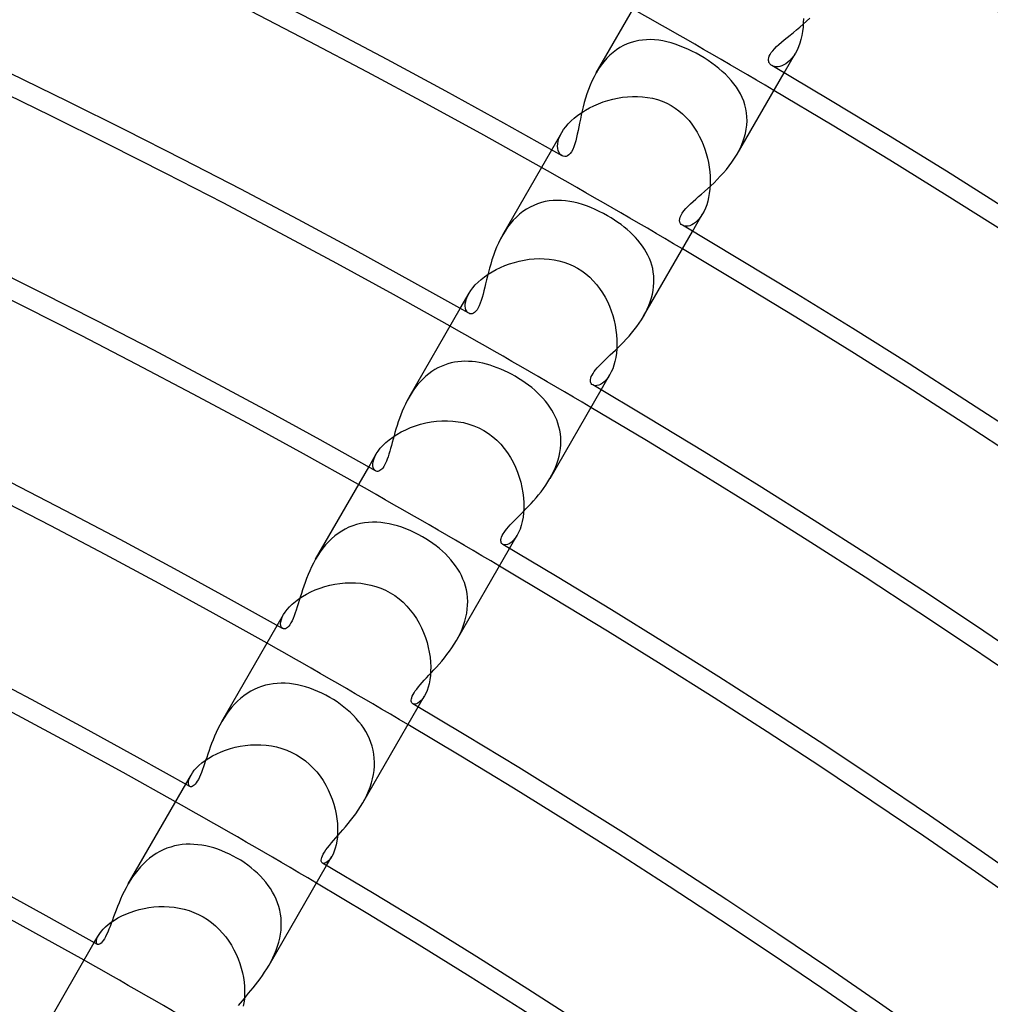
# Model space of a CAD drawing. Header units: millimetres. Extents: x -280 to 280, y -247 to 247.
# Tile 81 of 85: x 85 to 109, y 152 to 177. Entities that reach past the tile are written whole.
import ezdxf

# ---------------------------------------------------------------- set-up
doc = ezdxf.new("R2010")
doc.units = ezdxf.units.MM
doc.layers.add('HIDDEN', color=7, linetype='Continuous')
doc.layers.add('THICK', color=7, linetype='Continuous')

msp = doc.modelspace()

# ---------------------------------------------------------------- linework, layer by layer
at = {"layer": 'HIDDEN'}
for p, q in [((103.951, 176.456), (103.944, 176.348)), ((103.954, 176.566), (103.951, 176.456)), ((103.931, 176.242), (103.913, 176.141)), ((103.944, 176.348), (103.931, 176.242)), ((99.713, 175.972), (99.621, 175.937)), ((99.807, 175.999), (99.713, 175.972)), ((99.902, 176.02), (99.807, 175.999)), ((99.999, 176.033), (99.902, 176.02)), ((100.096, 176.041), (99.999, 176.033)), ((100.195, 176.042), (100.096, 176.041)), ((100.294, 176.037), (100.195, 176.042)), ((100.395, 176.026), (100.294, 176.037)), ((100.495, 176.01), (100.395, 176.026)), ((100.596, 175.989), (100.495, 176.01)), ((100.698, 175.962), (100.596, 175.989)), ((103.89, 176.044), (103.863, 175.952)), ((103.913, 176.141), (103.89, 176.044)), ((99.274, 175.728), (99.195, 175.659)), ((99.356, 175.791), (99.274, 175.728)), ((99.442, 175.847), (99.356, 175.791)), ((99.53, 175.896), (99.442, 175.847)), ((99.621, 175.937), (99.53, 175.896)), ((100.8, 175.93), (100.698, 175.962)), ((100.902, 175.894), (100.8, 175.93)), ((101.005, 175.853), (100.902, 175.894)), ((101.108, 175.809), (101.005, 175.853)), ((101.21, 175.76), (101.108, 175.809)), ((101.312, 175.707), (101.21, 175.76)), ((103.796, 175.786), (103.757, 175.713)), ((103.832, 175.866), (103.796, 175.786)), ((103.863, 175.952), (103.832, 175.866)), ((99.046, 175.5), (98.979, 175.413)), ((99.119, 175.583), (99.046, 175.5)), ((99.195, 175.659), (99.119, 175.583)), ((101.412, 175.651), (101.312, 175.707)), ((101.511, 175.592), (101.412, 175.651)), ((101.607, 175.531), (101.511, 175.592)), ((101.7, 175.467), (101.607, 175.531)), ((103.477, 175.228), (103.758, 175.713)), ((103.572, 175.486), (103.523, 175.45)), ((103.621, 175.531), (103.572, 175.486)), ((103.668, 175.584), (103.621, 175.531)), ((103.714, 175.645), (103.668, 175.584)), ((103.757, 175.713), (103.714, 175.645)), ((98.915, 175.321), (98.857, 175.225)), ((98.979, 175.413), (98.915, 175.321)), ((101.79, 175.401), (101.7, 175.467)), ((101.876, 175.332), (101.79, 175.401)), ((101.958, 175.262), (101.876, 175.332)), ((102.037, 175.19), (101.958, 175.262)), ((103.209, 175.389), (103.176, 175.405)), ((103.246, 175.379), (103.209, 175.389)), ((103.287, 175.374), (103.246, 175.379)), ((103.331, 175.376), (103.287, 175.374)), ((103.377, 175.384), (103.331, 175.376)), ((103.424, 175.399), (103.377, 175.384)), ((103.473, 175.42), (103.424, 175.399)), ((103.523, 175.45), (103.473, 175.42)), ((102.111, 175.115), (102.037, 175.19)), ((102.18, 175.038), (102.111, 175.115)), ((102.245, 174.959), (102.18, 175.038)), ((102.304, 174.878), (102.245, 174.959)), ((102.358, 174.794), (102.304, 174.878)), ((102.406, 174.709), (102.358, 174.794)), ((99.026, 174.51), (99.143, 174.548)), ((99.143, 174.548), (99.263, 174.58)), ((99.263, 174.58), (99.384, 174.606)), ((99.384, 174.606), (99.506, 174.626)), ((99.506, 174.626), (99.629, 174.639)), ((99.629, 174.639), (99.753, 174.646)), ((99.753, 174.646), (99.876, 174.646)), ((99.876, 174.646), (99.999, 174.638)), ((99.999, 174.638), (100.122, 174.623)), ((100.122, 174.623), (100.243, 174.6)), ((100.243, 174.6), (100.362, 174.568)), ((100.362, 174.568), (100.479, 174.527)), ((100.479, 174.527), (100.592, 174.478)), ((102.449, 174.62), (102.406, 174.709)), ((102.485, 174.53), (102.449, 174.62)), ((102.516, 174.437), (102.485, 174.53)), ((98.494, 174.247), (98.591, 174.309)), ((98.591, 174.309), (98.694, 174.366)), ((98.694, 174.366), (98.8, 174.419)), ((98.8, 174.419), (98.912, 174.467)), ((98.912, 174.467), (99.026, 174.51)), ((100.592, 174.478), (100.702, 174.421)), ((100.702, 174.421), (100.8, 174.36)), ((100.8, 174.36), (100.892, 174.292)), ((100.892, 174.292), (100.98, 174.217)), ((102.539, 174.342), (102.516, 174.437)), ((102.556, 174.245), (102.539, 174.342)), ((98.17, 173.974), (98.24, 174.045)), ((98.24, 174.045), (98.317, 174.114)), ((98.317, 174.114), (98.402, 174.182)), ((98.402, 174.182), (98.494, 174.247)), ((100.98, 174.217), (101.063, 174.138)), ((101.063, 174.138), (101.14, 174.053)), ((101.14, 174.053), (101.211, 173.963)), ((102.565, 174.145), (102.556, 174.245)), ((102.562, 173.942), (102.567, 174.044)), ((102.567, 174.044), (102.565, 174.145)), ((98.01, 173.759), (98.055, 173.83)), ((98.055, 173.83), (98.109, 173.902)), ((98.109, 173.902), (98.17, 173.974)), ((101.211, 173.963), (101.277, 173.869)), ((101.277, 173.869), (101.338, 173.771)), ((102.528, 173.736), (102.549, 173.839)), ((102.549, 173.839), (102.562, 173.942)), ((97.763, 173.33), (98.011, 173.759)), ((97.922, 173.544), (97.942, 173.613)), ((97.942, 173.613), (97.972, 173.684)), ((97.972, 173.684), (98.01, 173.759)), ((101.338, 173.771), (101.393, 173.67)), ((101.393, 173.67), (101.443, 173.567)), ((101.443, 173.567), (101.488, 173.461)), ((102.465, 173.527), (102.5, 173.631)), ((102.5, 173.631), (102.528, 173.736)), ((97.908, 173.42), (97.911, 173.479)), ((97.912, 173.365), (97.908, 173.42)), ((97.911, 173.479), (97.922, 173.544)), ((97.923, 173.316), (97.912, 173.365)), ((97.939, 173.274), (97.923, 173.316)), ((101.488, 173.461), (101.528, 173.353)), ((101.528, 173.353), (101.562, 173.243)), ((102.321, 173.225), (102.375, 173.324)), ((102.375, 173.324), (102.423, 173.425)), ((102.423, 173.425), (102.465, 173.527)), ((97.961, 173.238), (97.939, 173.274)), ((97.987, 173.209), (97.961, 173.238)), ((98.016, 173.187), (97.987, 173.209)), ((101.562, 173.243), (101.592, 173.132)), ((101.592, 173.132), (101.616, 173.02)), ((101.616, 173.02), (101.635, 172.908)), ((101.635, 172.908), (101.649, 172.796)), ((101.649, 172.796), (101.657, 172.686)), ((101.657, 172.686), (101.66, 172.576)), ((101.651, 172.364), (101.639, 172.262)), ((101.658, 172.469), (101.651, 172.364)), ((101.66, 172.576), (101.658, 172.469)), ((101.622, 172.164), (101.6, 172.072)), ((101.639, 172.262), (101.622, 172.164)), ((97.14, 171.874), (97.055, 171.815)), ((97.229, 171.925), (97.14, 171.874)), ((97.32, 171.969), (97.229, 171.925)), ((97.413, 172.006), (97.32, 171.969)), ((97.508, 172.037), (97.413, 172.006)), ((97.605, 172.06), (97.508, 172.037)), ((97.703, 172.076), (97.605, 172.06)), ((97.802, 172.086), (97.703, 172.076)), ((97.902, 172.09), (97.802, 172.086)), ((98.003, 172.087), (97.902, 172.09)), ((98.104, 172.078), (98.003, 172.087)), ((98.207, 172.064), (98.104, 172.078)), ((98.31, 172.044), (98.207, 172.064)), ((98.413, 172.019), (98.31, 172.044)), ((98.517, 171.988), (98.413, 172.019)), ((98.621, 171.953), (98.517, 171.988)), ((98.725, 171.913), (98.621, 171.953)), ((98.829, 171.869), (98.725, 171.913)), ((98.933, 171.82), (98.829, 171.869)), ((101.544, 171.903), (101.511, 171.827)), ((101.574, 171.984), (101.544, 171.903)), ((101.6, 172.072), (101.574, 171.984)), ((96.893, 171.679), (96.817, 171.601)), ((96.972, 171.751), (96.893, 171.679)), ((97.055, 171.815), (96.972, 171.751)), ((99.035, 171.768), (98.933, 171.82)), ((99.137, 171.711), (99.035, 171.768)), ((99.223, 171.66), (99.137, 171.711)), ((99.307, 171.607), (99.223, 171.66)), ((101.227, 171.33), (101.475, 171.759)), ((101.389, 171.636), (101.344, 171.587)), ((101.433, 171.693), (101.389, 171.636)), ((101.474, 171.759), (101.433, 171.693)), ((101.511, 171.827), (101.474, 171.759)), ((96.678, 171.43), (96.615, 171.337)), ((96.745, 171.518), (96.678, 171.43)), ((96.817, 171.601), (96.745, 171.518)), ((99.388, 171.551), (99.307, 171.607)), ((99.468, 171.494), (99.388, 171.551)), ((99.545, 171.434), (99.468, 171.494)), ((99.619, 171.373), (99.545, 171.434)), ((99.691, 171.31), (99.619, 171.373)), ((101.007, 171.464), (100.977, 171.478)), ((101.041, 171.456), (101.007, 171.464)), ((101.079, 171.454), (101.041, 171.456)), ((101.12, 171.458), (101.079, 171.454)), ((101.162, 171.469), (101.12, 171.458)), ((101.207, 171.487), (101.162, 171.469)), ((101.253, 171.513), (101.207, 171.487)), ((101.299, 171.546), (101.253, 171.513)), ((101.344, 171.587), (101.299, 171.546)), ((96.615, 171.337), (96.557, 171.241)), ((99.758, 171.245), (99.691, 171.31)), ((99.823, 171.179), (99.758, 171.245)), ((99.884, 171.111), (99.823, 171.179)), ((99.941, 171.041), (99.884, 171.111)), ((99.994, 170.969), (99.941, 171.041)), ((100.044, 170.895), (99.994, 170.969)), ((100.089, 170.82), (100.044, 170.895)), ((97.207, 170.642), (97.33, 170.654)), ((97.33, 170.654), (97.454, 170.659)), ((97.454, 170.659), (97.577, 170.657)), ((97.577, 170.657), (97.699, 170.648)), ((97.699, 170.648), (97.821, 170.631)), ((100.13, 170.742), (100.089, 170.82)), ((100.166, 170.663), (100.13, 170.742)), ((100.198, 170.582), (100.166, 170.663)), ((96.398, 170.393), (96.504, 170.444)), ((96.504, 170.444), (96.614, 170.491)), ((96.614, 170.491), (96.728, 170.532)), ((96.728, 170.532), (96.845, 170.568)), ((96.845, 170.568), (96.964, 170.599)), ((96.964, 170.599), (97.085, 170.624)), ((97.085, 170.624), (97.207, 170.642)), ((97.821, 170.631), (97.941, 170.606)), ((97.941, 170.606), (98.059, 170.574)), ((98.059, 170.574), (98.175, 170.533)), ((98.175, 170.533), (98.288, 170.483)), ((98.288, 170.483), (98.396, 170.426)), ((98.396, 170.426), (98.502, 170.359)), ((100.224, 170.499), (100.198, 170.582)), ((100.246, 170.414), (100.224, 170.499)), ((100.262, 170.328), (100.246, 170.414)), ((96.026, 170.148), (96.109, 170.214)), ((96.109, 170.214), (96.2, 170.277)), ((96.2, 170.277), (96.296, 170.337)), ((96.296, 170.337), (96.398, 170.393)), ((98.502, 170.359), (98.602, 170.285)), ((98.602, 170.285), (98.697, 170.204)), ((98.697, 170.204), (98.785, 170.116)), ((100.272, 170.24), (100.262, 170.328)), ((100.277, 170.151), (100.272, 170.24)), ((95.771, 169.874), (95.823, 169.943)), ((95.823, 169.943), (95.883, 170.013)), ((95.883, 170.013), (95.95, 170.081)), ((95.95, 170.081), (96.026, 170.148)), ((98.785, 170.116), (98.867, 170.023)), ((98.867, 170.023), (98.942, 169.924)), ((98.942, 169.924), (99.012, 169.821)), ((100.258, 169.877), (100.27, 169.97)), ((100.27, 169.97), (100.277, 170.061)), ((100.277, 170.061), (100.277, 170.151)), ((95.513, 169.433), (95.729, 169.807)), ((95.665, 169.668), (95.692, 169.736)), ((95.692, 169.736), (95.729, 169.807)), ((95.729, 169.807), (95.771, 169.874)), ((99.012, 169.821), (99.075, 169.714)), ((99.075, 169.714), (99.132, 169.604)), ((100.187, 169.6), (100.216, 169.692)), ((100.216, 169.692), (100.24, 169.784)), ((100.24, 169.784), (100.258, 169.877)), ((95.636, 169.49), (95.637, 169.544)), ((95.642, 169.441), (95.636, 169.49)), ((95.637, 169.544), (95.647, 169.604)), ((95.654, 169.399), (95.642, 169.441)), ((95.647, 169.604), (95.665, 169.668)), ((99.132, 169.604), (99.182, 169.491)), ((99.182, 169.491), (99.227, 169.376)), ((100.113, 169.418), (100.153, 169.509)), ((100.153, 169.509), (100.187, 169.6)), ((95.672, 169.364), (95.654, 169.399)), ((95.694, 169.336), (95.672, 169.364)), ((95.721, 169.316), (95.694, 169.336)), ((99.227, 169.376), (99.265, 169.259)), ((99.265, 169.259), (99.298, 169.14)), ((100.02, 169.24), (100.069, 169.328)), ((100.069, 169.328), (100.113, 169.418)), ((99.298, 169.14), (99.324, 169.021)), ((99.324, 169.021), (99.344, 168.902)), ((99.344, 168.902), (99.358, 168.783)), ((99.358, 168.783), (99.366, 168.666)), ((99.368, 168.551), (99.364, 168.44)), ((99.366, 168.666), (99.368, 168.551)), ((99.338, 168.228), (99.318, 168.13)), ((99.354, 168.332), (99.338, 168.228)), ((99.364, 168.44), (99.354, 168.332)), ((95.044, 168.011), (94.965, 167.973)), ((95.124, 168.043), (95.044, 168.011)), ((95.205, 168.071), (95.124, 168.043)), ((95.288, 168.094), (95.205, 168.071)), ((95.373, 168.111), (95.288, 168.094)), ((95.458, 168.124), (95.373, 168.111)), ((95.543, 168.132), (95.458, 168.124)), ((95.63, 168.135), (95.543, 168.132)), ((95.717, 168.134), (95.63, 168.135)), ((95.804, 168.128), (95.717, 168.134)), ((95.892, 168.118), (95.804, 168.128)), ((95.98, 168.105), (95.892, 168.118)), ((96.069, 168.087), (95.98, 168.105)), ((96.157, 168.065), (96.069, 168.087)), ((96.246, 168.039), (96.157, 168.065)), ((96.335, 168.01), (96.246, 168.039)), ((96.424, 167.978), (96.335, 168.01)), ((99.292, 168.038), (99.263, 167.954)), ((99.318, 168.13), (99.292, 168.038)), ((94.669, 167.77), (94.601, 167.708)), ((94.739, 167.828), (94.669, 167.77)), ((94.813, 167.881), (94.739, 167.828)), ((94.888, 167.93), (94.813, 167.881)), ((94.965, 167.973), (94.888, 167.93)), ((96.512, 167.942), (96.424, 167.978)), ((96.601, 167.903), (96.512, 167.942)), ((96.688, 167.861), (96.601, 167.903)), ((96.775, 167.816), (96.688, 167.861)), ((96.861, 167.768), (96.775, 167.816)), ((96.947, 167.716), (96.861, 167.768)), ((98.977, 167.433), (99.193, 167.807)), ((99.193, 167.807), (99.149, 167.739)), ((99.229, 167.877), (99.193, 167.807)), ((99.263, 167.954), (99.229, 167.877)), ((94.474, 167.571), (94.415, 167.496)), ((94.536, 167.641), (94.474, 167.571)), ((94.601, 167.708), (94.536, 167.641)), ((97.031, 167.662), (96.947, 167.716)), ((97.113, 167.606), (97.031, 167.662)), ((97.193, 167.548), (97.113, 167.606)), ((97.27, 167.487), (97.193, 167.548)), ((98.802, 167.542), (98.771, 167.555)), ((98.837, 167.536), (98.802, 167.542)), ((98.876, 167.538), (98.837, 167.536)), ((98.919, 167.548), (98.876, 167.538)), ((98.964, 167.568), (98.919, 167.548)), ((99.01, 167.596), (98.964, 167.568)), ((99.057, 167.634), (99.01, 167.596)), ((99.104, 167.681), (99.057, 167.634)), ((99.149, 167.739), (99.104, 167.681)), ((94.305, 167.338), (94.256, 167.256)), ((94.358, 167.418), (94.305, 167.338)), ((94.415, 167.496), (94.358, 167.418)), ((97.344, 167.425), (97.27, 167.487)), ((97.415, 167.361), (97.344, 167.425)), ((97.482, 167.295), (97.415, 167.361)), ((97.546, 167.226), (97.482, 167.295)), ((97.607, 167.156), (97.546, 167.226)), ((97.664, 167.084), (97.607, 167.156)), ((97.717, 167.01), (97.664, 167.084)), ((97.766, 166.935), (97.717, 167.01)), ((97.81, 166.857), (97.766, 166.935)), ((97.85, 166.777), (97.81, 166.857)), ((97.885, 166.696), (97.85, 166.777)), ((94.289, 166.505), (94.411, 166.549)), ((94.411, 166.549), (94.537, 166.588)), ((94.537, 166.588), (94.666, 166.62)), ((94.666, 166.62), (94.796, 166.644)), ((94.796, 166.644), (94.929, 166.662)), ((94.929, 166.662), (95.062, 166.672)), ((95.062, 166.672), (95.196, 166.673)), ((95.196, 166.673), (95.33, 166.667)), ((95.33, 166.667), (95.462, 166.651)), ((95.462, 166.651), (95.594, 166.627)), ((95.594, 166.627), (95.723, 166.593)), ((95.723, 166.593), (95.85, 166.55)), ((95.85, 166.55), (95.973, 166.497)), ((97.915, 166.613), (97.885, 166.696)), ((97.941, 166.528), (97.915, 166.613)), ((93.855, 166.274), (93.954, 166.339)), ((93.954, 166.339), (94.06, 166.399)), ((94.06, 166.399), (94.172, 166.454)), ((94.172, 166.454), (94.289, 166.505)), ((95.973, 166.497), (96.091, 166.435)), ((96.091, 166.435), (96.205, 166.363)), ((96.205, 166.363), (96.313, 166.282)), ((97.96, 166.441), (97.941, 166.528)), ((97.975, 166.353), (97.96, 166.441)), ((97.984, 166.264), (97.975, 166.353)), ((93.545, 165.996), (93.609, 166.067)), ((93.609, 166.067), (93.681, 166.137)), ((93.681, 166.137), (93.764, 166.206)), ((93.764, 166.206), (93.855, 166.274)), ((96.313, 166.282), (96.414, 166.193)), ((96.414, 166.193), (96.509, 166.098)), ((96.509, 166.098), (96.596, 165.995)), ((97.977, 165.988), (97.985, 166.08)), ((97.988, 166.173), (97.984, 166.264)), ((97.985, 166.08), (97.988, 166.173)), ((93.263, 165.536), (93.448, 165.857)), ((93.413, 165.789), (93.448, 165.857)), ((93.448, 165.857), (93.492, 165.925)), ((93.492, 165.925), (93.545, 165.996)), ((96.596, 165.995), (96.675, 165.887)), ((96.675, 165.887), (96.748, 165.774)), ((97.944, 165.802), (97.963, 165.895)), ((97.963, 165.895), (97.977, 165.988)), ((93.365, 165.611), (93.372, 165.665)), ((93.366, 165.563), (93.365, 165.611)), ((93.374, 165.521), (93.366, 165.563)), ((93.372, 165.665), (93.388, 165.725)), ((93.388, 165.725), (93.413, 165.789)), ((96.748, 165.774), (96.813, 165.657)), ((96.813, 165.657), (96.871, 165.536)), ((97.853, 165.524), (97.888, 165.616)), ((97.888, 165.616), (97.919, 165.709)), ((97.919, 165.709), (97.944, 165.802)), ((93.388, 165.486), (93.374, 165.521)), ((93.407, 165.46), (93.388, 165.486)), ((93.431, 165.441), (93.407, 165.46)), ((96.871, 165.536), (96.922, 165.413)), ((96.922, 165.413), (96.966, 165.287)), ((97.72, 165.256), (97.768, 165.344)), ((97.768, 165.344), (97.813, 165.433)), ((97.813, 165.433), (97.853, 165.524)), ((96.966, 165.287), (97.002, 165.16)), ((97.002, 165.16), (97.032, 165.032)), ((97.032, 165.032), (97.054, 164.904)), ((97.054, 164.904), (97.068, 164.777)), ((97.068, 164.777), (97.076, 164.652)), ((97.076, 164.652), (97.076, 164.531)), ((97.07, 164.414), (97.057, 164.302)), ((97.076, 164.531), (97.07, 164.414)), ((92.965, 164.122), (92.87, 164.092)), ((93.061, 164.146), (92.965, 164.122)), ((93.158, 164.163), (93.061, 164.146)), ((93.257, 164.174), (93.158, 164.163)), ((93.357, 164.179), (93.257, 164.174)), ((93.458, 164.178), (93.357, 164.179)), ((93.559, 164.171), (93.458, 164.178)), ((93.661, 164.159), (93.559, 164.171)), ((93.764, 164.141), (93.661, 164.159)), ((93.867, 164.118), (93.764, 164.141)), ((93.97, 164.089), (93.867, 164.118)), ((97.038, 164.196), (97.013, 164.098)), ((97.057, 164.302), (97.038, 164.196)), ((92.512, 163.905), (92.43, 163.843)), ((92.597, 163.961), (92.512, 163.905)), ((92.686, 164.011), (92.597, 163.961)), ((92.776, 164.055), (92.686, 164.011)), ((92.87, 164.092), (92.776, 164.055)), ((94.073, 164.056), (93.97, 164.089)), ((94.176, 164.018), (94.073, 164.056)), ((94.279, 163.976), (94.176, 164.018)), ((94.381, 163.929), (94.279, 163.976)), ((94.482, 163.877), (94.381, 163.929)), ((94.583, 163.822), (94.482, 163.877)), ((96.949, 163.928), (96.912, 163.857)), ((96.983, 164.009), (96.949, 163.928)), ((97.013, 164.098), (96.983, 164.009)), ((92.274, 163.7), (92.202, 163.621)), ((92.35, 163.774), (92.274, 163.7)), ((92.43, 163.843), (92.35, 163.774)), ((94.67, 163.77), (94.583, 163.822)), ((94.755, 163.714), (94.67, 163.77)), ((94.839, 163.656), (94.755, 163.714)), ((94.92, 163.596), (94.839, 163.656)), ((96.592, 163.622), (96.56, 163.634)), ((96.673, 163.629), (96.63, 163.62)), ((96.719, 163.649), (96.673, 163.629)), ((96.768, 163.682), (96.719, 163.649)), ((96.727, 163.536), (96.913, 163.857)), ((96.817, 163.727), (96.768, 163.682)), ((96.865, 163.785), (96.817, 163.727)), ((96.912, 163.857), (96.865, 163.785)), ((92.07, 163.452), (92.01, 163.362)), ((92.134, 163.539), (92.07, 163.452)), ((92.202, 163.621), (92.134, 163.539)), ((94.999, 163.533), (94.92, 163.596)), ((95.075, 163.467), (94.999, 163.533)), ((95.147, 163.4), (95.075, 163.467)), ((95.216, 163.33), (95.147, 163.4)), ((96.63, 163.62), (96.592, 163.622)), ((92.01, 163.362), (91.954, 163.269)), ((95.281, 163.258), (95.216, 163.33)), ((95.342, 163.184), (95.281, 163.258)), ((95.399, 163.107), (95.342, 163.184)), ((95.451, 163.029), (95.399, 163.107)), ((95.5, 162.949), (95.451, 163.029)), ((95.543, 162.866), (95.5, 162.949)), ((92.429, 162.654), (92.555, 162.673)), ((92.555, 162.673), (92.682, 162.686)), ((92.682, 162.686), (92.81, 162.691)), ((92.81, 162.691), (92.939, 162.688)), ((92.939, 162.688), (93.066, 162.678)), ((93.066, 162.678), (93.193, 162.66)), ((93.193, 162.66), (93.318, 162.634)), ((95.581, 162.781), (95.543, 162.866)), ((95.614, 162.695), (95.581, 162.781)), ((95.642, 162.606), (95.614, 162.695)), ((91.733, 162.412), (91.839, 162.466)), ((91.839, 162.466), (91.949, 162.515)), ((91.949, 162.515), (92.064, 162.558)), ((92.064, 162.558), (92.183, 162.596)), ((92.183, 162.596), (92.305, 162.628)), ((92.305, 162.628), (92.429, 162.654)), ((93.318, 162.634), (93.441, 162.599)), ((93.441, 162.599), (93.561, 162.556)), ((93.561, 162.556), (93.677, 162.505)), ((93.677, 162.505), (93.788, 162.446)), ((93.788, 162.446), (93.901, 162.375)), ((95.665, 162.516), (95.642, 162.606)), ((95.681, 162.423), (95.665, 162.516)), ((95.692, 162.328), (95.681, 162.423)), ((91.382, 162.166), (91.459, 162.231)), ((91.459, 162.231), (91.543, 162.294)), ((91.543, 162.294), (91.635, 162.355)), ((91.635, 162.355), (91.733, 162.412)), ((93.901, 162.375), (94.007, 162.297)), ((94.007, 162.297), (94.106, 162.211)), ((94.106, 162.211), (94.199, 162.119)), ((95.696, 162.233), (95.692, 162.328)), ((95.695, 162.137), (95.696, 162.233)), ((91.169, 161.91), (91.209, 161.972)), ((91.209, 161.972), (91.257, 162.036)), ((91.257, 162.036), (91.315, 162.101)), ((91.315, 162.101), (91.382, 162.166)), ((94.199, 162.119), (94.285, 162.021)), ((94.285, 162.021), (94.364, 161.918)), ((95.653, 161.843), (95.673, 161.942)), ((95.673, 161.942), (95.687, 162.039)), ((95.687, 162.039), (95.695, 162.137)), ((91.013, 161.638), (91.169, 161.91)), ((91.096, 161.683), (91.1, 161.732)), ((91.1, 161.732), (91.114, 161.786)), ((91.114, 161.786), (91.136, 161.845)), ((91.136, 161.845), (91.169, 161.91)), ((94.364, 161.918), (94.437, 161.81)), ((94.437, 161.81), (94.502, 161.698)), ((94.502, 161.698), (94.561, 161.583)), ((95.595, 161.647), (95.626, 161.744)), ((95.626, 161.744), (95.653, 161.843)), ((91.099, 161.642), (91.096, 161.683)), ((91.109, 161.607), (91.099, 161.642)), ((91.125, 161.581), (91.109, 161.607)), ((91.146, 161.563), (91.125, 161.581)), ((94.561, 161.583), (94.613, 161.465)), ((94.613, 161.465), (94.658, 161.345)), ((95.469, 161.362), (95.516, 161.455)), ((95.516, 161.455), (95.558, 161.55)), ((95.558, 161.55), (95.595, 161.647)), ((94.658, 161.345), (94.696, 161.224)), ((94.696, 161.224), (94.728, 161.103)), ((95.419, 161.27), (95.469, 161.362)), ((94.728, 161.103), (94.752, 160.981)), ((94.752, 160.981), (94.771, 160.861)), ((94.771, 160.861), (94.782, 160.742)), ((94.782, 160.742), (94.787, 160.626)), ((94.785, 160.515), (94.778, 160.408)), ((94.787, 160.626), (94.785, 160.515)), ((94.765, 160.306), (94.746, 160.21)), ((94.778, 160.408), (94.765, 160.306)), ((90.359, 160.023), (90.274, 159.971)), ((90.447, 160.07), (90.359, 160.023)), ((90.537, 160.11), (90.447, 160.07)), ((90.629, 160.144), (90.537, 160.11)), ((90.723, 160.172), (90.629, 160.144)), ((90.819, 160.193), (90.723, 160.172)), ((90.915, 160.209), (90.819, 160.193)), ((91.013, 160.218), (90.915, 160.209)), ((91.111, 160.222), (91.013, 160.218)), ((91.21, 160.22), (91.111, 160.222)), ((91.31, 160.213), (91.21, 160.22)), ((91.41, 160.2), (91.31, 160.213)), ((91.51, 160.182), (91.41, 160.2)), ((91.611, 160.159), (91.51, 160.182)), ((91.711, 160.131), (91.611, 160.159)), ((91.812, 160.099), (91.711, 160.131)), ((91.911, 160.062), (91.812, 160.099)), ((92.011, 160.021), (91.911, 160.062)), ((92.109, 159.976), (92.011, 160.021)), ((94.696, 160.044), (94.666, 159.972)), ((94.723, 160.123), (94.696, 160.044)), ((94.746, 160.21), (94.723, 160.123)), ((90.034, 159.779), (89.961, 159.705)), ((90.11, 159.848), (90.034, 159.779)), ((90.191, 159.912), (90.11, 159.848)), ((90.274, 159.971), (90.191, 159.912)), ((92.207, 159.927), (92.109, 159.976)), ((92.303, 159.873), (92.207, 159.927)), ((92.394, 159.819), (92.303, 159.873)), ((92.483, 159.761), (92.394, 159.819)), ((92.57, 159.699), (92.483, 159.761)), ((94.512, 159.76), (94.473, 159.732)), ((94.477, 159.638), (94.633, 159.91)), ((94.553, 159.799), (94.512, 159.76)), ((94.594, 159.848), (94.553, 159.799)), ((94.633, 159.909), (94.594, 159.848)), ((94.666, 159.972), (94.633, 159.909)), ((89.825, 159.544), (89.763, 159.458)), ((89.891, 159.626), (89.825, 159.544)), ((89.961, 159.705), (89.891, 159.626)), ((92.654, 159.635), (92.57, 159.699)), ((92.735, 159.568), (92.654, 159.635)), ((92.813, 159.499), (92.735, 159.568)), ((94.371, 159.707), (94.345, 159.716)), ((94.401, 159.706), (94.371, 159.707)), ((94.435, 159.714), (94.401, 159.706)), ((94.473, 159.732), (94.435, 159.714)), ((89.705, 159.37), (89.651, 159.28)), ((89.763, 159.458), (89.705, 159.37)), ((92.886, 159.427), (92.813, 159.499)), ((92.956, 159.353), (92.886, 159.427)), ((93.022, 159.276), (92.956, 159.353)), ((93.083, 159.197), (93.022, 159.276)), ((93.14, 159.115), (93.083, 159.197)), ((93.192, 159.031), (93.14, 159.115)), ((93.239, 158.945), (93.192, 159.031)), ((93.28, 158.856), (93.239, 158.945)), ((93.316, 158.765), (93.28, 158.856)), ((89.631, 158.535), (89.743, 158.577)), ((89.743, 158.577), (89.86, 158.615)), ((89.86, 158.615), (89.979, 158.647)), ((89.979, 158.647), (90.101, 158.672)), ((90.101, 158.672), (90.226, 158.692)), ((90.226, 158.692), (90.352, 158.704)), ((90.352, 158.704), (90.48, 158.71)), ((90.48, 158.71), (90.609, 158.708)), ((90.609, 158.708), (90.738, 158.699)), ((90.738, 158.699), (90.868, 158.681)), ((90.868, 158.681), (90.997, 158.654)), ((90.997, 158.654), (91.125, 158.619)), ((91.125, 158.619), (91.249, 158.575)), ((91.249, 158.575), (91.37, 158.521)), ((93.346, 158.672), (93.316, 158.765)), ((93.37, 158.576), (93.346, 158.672)), ((93.388, 158.48), (93.37, 158.576)), ((89.16, 158.262), (89.24, 158.322)), ((89.24, 158.322), (89.328, 158.38)), ((89.328, 158.38), (89.422, 158.435)), ((89.422, 158.435), (89.524, 158.487)), ((89.524, 158.487), (89.631, 158.535)), ((91.37, 158.521), (91.487, 158.46)), ((91.487, 158.46), (91.599, 158.39)), ((91.599, 158.39), (91.704, 158.312)), ((91.704, 158.312), (91.804, 158.227)), ((93.4, 158.381), (93.388, 158.48)), ((93.404, 158.281), (93.4, 158.381)), ((88.928, 158.021), (88.972, 158.08)), ((88.972, 158.08), (89.026, 158.14)), ((89.026, 158.14), (89.088, 158.201)), ((89.088, 158.201), (89.16, 158.262)), ((91.804, 158.227), (91.897, 158.136)), ((91.897, 158.136), (91.984, 158.039)), ((93.38, 157.975), (93.395, 158.078)), ((93.395, 158.078), (93.403, 158.18)), ((93.403, 158.18), (93.404, 158.281)), ((88.762, 157.741), (88.892, 157.965)), ((88.83, 157.801), (88.841, 157.85)), ((88.841, 157.85), (88.861, 157.904)), ((88.861, 157.904), (88.892, 157.965)), ((88.892, 157.965), (88.928, 158.021)), ((91.984, 158.039), (92.064, 157.936)), ((92.064, 157.936), (92.138, 157.829)), ((92.138, 157.829), (92.204, 157.718)), ((93.331, 157.771), (93.358, 157.873)), ((93.358, 157.873), (93.38, 157.975)), ((88.828, 157.759), (88.83, 157.801)), ((88.834, 157.725), (88.828, 157.759)), ((88.847, 157.7), (88.834, 157.725)), ((88.865, 157.683), (88.847, 157.7)), ((92.204, 157.718), (92.264, 157.603)), ((92.264, 157.603), (92.317, 157.486)), ((93.259, 157.57), (93.298, 157.67)), ((93.298, 157.67), (93.331, 157.771)), ((92.317, 157.486), (92.363, 157.367)), ((92.363, 157.367), (92.403, 157.247)), ((93.115, 157.28), (93.167, 157.374)), ((93.167, 157.374), (93.215, 157.471)), ((93.215, 157.471), (93.259, 157.57)), ((92.403, 157.247), (92.435, 157.126)), ((92.435, 157.126), (92.461, 157.006)), ((92.461, 157.006), (92.48, 156.886)), ((92.48, 156.886), (92.492, 156.769)), ((92.492, 156.769), (92.498, 156.655)), ((92.498, 156.655), (92.497, 156.546)), ((92.491, 156.441), (92.478, 156.342)), ((92.497, 156.546), (92.491, 156.441)), ((88.21, 156.126), (88.122, 156.083)), ((88.3, 156.163), (88.21, 156.126)), ((88.392, 156.195), (88.3, 156.163)), ((88.485, 156.22), (88.392, 156.195)), ((88.58, 156.239), (88.485, 156.22)), ((88.675, 156.253), (88.58, 156.239)), ((88.771, 156.261), (88.675, 156.253)), ((88.868, 156.263), (88.771, 156.261)), ((88.965, 156.26), (88.868, 156.263)), ((89.063, 156.252), (88.965, 156.26)), ((89.161, 156.239), (89.063, 156.252)), ((89.259, 156.221), (89.161, 156.239)), ((89.356, 156.198), (89.259, 156.221)), ((89.454, 156.171), (89.356, 156.198)), ((89.551, 156.139), (89.454, 156.171)), ((89.648, 156.104), (89.551, 156.139)), ((92.44, 156.166), (92.414, 156.09)), ((92.461, 156.25), (92.44, 156.166)), ((92.478, 156.342), (92.461, 156.25)), ((87.871, 155.919), (87.793, 155.853)), ((87.953, 155.979), (87.871, 155.919)), ((88.036, 156.034), (87.953, 155.979)), ((88.122, 156.083), (88.036, 156.034)), ((89.743, 156.064), (89.648, 156.104)), ((89.838, 156.02), (89.743, 156.064)), ((89.931, 155.973), (89.838, 156.02)), ((90.022, 155.923), (89.931, 155.973)), ((90.113, 155.868), (90.022, 155.923)), ((92.227, 155.741), (92.356, 155.965)), ((92.319, 155.908), (92.281, 155.863)), ((92.356, 155.965), (92.319, 155.908)), ((92.386, 156.023), (92.356, 155.965)), ((92.414, 156.09), (92.386, 156.023)), ((87.648, 155.708), (87.58, 155.629)), ((87.719, 155.782), (87.648, 155.708)), ((87.793, 155.853), (87.719, 155.782)), ((90.201, 155.811), (90.113, 155.868)), ((90.286, 155.75), (90.201, 155.811)), ((90.369, 155.687), (90.286, 155.75)), ((90.448, 155.62), (90.369, 155.687)), ((92.148, 155.793), (92.125, 155.801)), ((92.177, 155.795), (92.148, 155.793)), ((92.209, 155.807), (92.177, 155.795)), ((92.244, 155.829), (92.209, 155.807)), ((92.281, 155.863), (92.244, 155.829)), ((87.455, 155.462), (87.398, 155.375)), ((87.516, 155.547), (87.455, 155.462)), ((87.58, 155.629), (87.516, 155.547)), ((90.524, 155.552), (90.448, 155.62)), ((90.597, 155.48), (90.524, 155.552)), ((90.666, 155.407), (90.597, 155.48)), ((90.73, 155.33), (90.666, 155.407)), ((87.398, 155.375), (87.345, 155.286)), ((90.79, 155.252), (90.73, 155.33)), ((90.846, 155.171), (90.79, 155.252)), ((90.897, 155.088), (90.846, 155.171)), ((90.943, 155.003), (90.897, 155.088)), ((90.984, 154.915), (90.943, 155.003)), ((91.02, 154.826), (90.984, 154.915)), ((87.62, 154.659), (87.738, 154.686)), ((87.738, 154.686), (87.858, 154.707)), ((87.858, 154.707), (87.98, 154.722)), ((87.98, 154.722), (88.103, 154.73)), ((88.103, 154.73), (88.228, 154.732)), ((88.228, 154.732), (88.352, 154.726)), ((88.352, 154.726), (88.477, 154.714)), ((88.477, 154.714), (88.6, 154.694)), ((88.6, 154.694), (88.722, 154.666)), ((91.05, 154.734), (91.02, 154.826)), ((91.074, 154.641), (91.05, 154.734)), ((87.007, 154.398), (87.095, 154.451)), ((87.095, 154.451), (87.189, 154.5)), ((87.189, 154.5), (87.29, 154.546)), ((87.29, 154.546), (87.395, 154.588)), ((87.395, 154.588), (87.506, 154.626)), ((87.506, 154.626), (87.62, 154.659)), ((88.722, 154.666), (88.843, 154.63)), ((88.843, 154.63), (88.961, 154.587)), ((88.961, 154.587), (89.076, 154.535)), ((89.076, 154.535), (89.187, 154.476)), ((89.187, 154.476), (89.293, 154.41)), ((91.092, 154.547), (91.074, 154.641)), ((91.105, 154.45), (91.092, 154.547)), ((91.111, 154.352), (91.105, 154.45)), ((86.734, 154.177), (86.79, 154.233)), ((86.79, 154.233), (86.854, 154.288)), ((86.854, 154.288), (86.926, 154.344)), ((86.926, 154.344), (87.007, 154.398)), ((89.293, 154.41), (89.394, 154.337)), ((89.394, 154.337), (89.49, 154.257)), ((89.49, 154.257), (89.581, 154.171)), ((91.105, 154.153), (91.111, 154.253)), ((91.111, 154.253), (91.111, 154.352)), ((86.512, 153.844), (86.615, 154.022)), ((86.57, 153.917), (86.587, 153.967)), ((86.587, 153.967), (86.615, 154.022)), ((86.615, 154.022), (86.647, 154.071)), ((86.647, 154.071), (86.686, 154.123)), ((86.686, 154.123), (86.734, 154.177)), ((89.581, 154.171), (89.665, 154.08)), ((89.665, 154.08), (89.745, 153.984)), ((89.745, 153.984), (89.818, 153.883)), ((91.052, 153.855), (91.075, 153.954)), ((91.075, 153.954), (91.093, 154.054)), ((91.093, 154.054), (91.105, 154.153)), ((86.563, 153.875), (86.57, 153.917)), ((86.564, 153.841), (86.563, 153.875)), ((86.573, 153.816), (86.564, 153.841)), ((86.589, 153.801), (86.573, 153.816)), ((89.818, 153.883), (89.885, 153.778)), ((89.885, 153.778), (89.946, 153.67)), ((90.988, 153.658), (91.022, 153.756)), ((91.022, 153.756), (91.052, 153.855)), ((89.946, 153.67), (90, 153.559)), ((90, 153.559), (90.049, 153.446)), ((90.86, 153.377), (90.906, 153.469)), ((90.906, 153.469), (90.949, 153.562)), ((90.949, 153.562), (90.988, 153.658)), ((90.049, 153.446), (90.091, 153.331)), ((90.091, 153.331), (90.127, 153.216)), ((90.81, 153.287), (90.86, 153.377)), ((90.127, 153.216), (90.156, 153.101)), ((90.156, 153.101), (90.179, 152.987)), ((90.179, 152.987), (90.196, 152.873)), ((90.196, 152.873), (90.206, 152.762)), ((90.206, 152.762), (90.211, 152.655)), ((90.209, 152.553), (90.203, 152.456)), ((90.211, 152.655), (90.209, 152.553)), ((90.191, 152.364), (90.175, 152.28)), ((90.203, 152.456), (90.191, 152.364))]:
    msp.add_line(p, q, dxfattribs=at)
for radius, start, end in [(203, 59.43549, 60.5645), (198.5, 59.42271, 60.57728), (194, 59.40931, 60.59069), (189.5, 59.39527, 60.60473), (185, 59.3806, 60.61945), (180.5, 59.36513, 60.63486), (176, 59.34892, 60.65108)]:
    msp.add_arc((0, 0), radius, start, end, dxfattribs=at)
at = {"layer": 'THICK'}
for p, q in [((98.857, 175.225), (100.013, 177.228)), ((103.949, 176.423), (104.031, 176.497)), ((104.031, 176.497), (104.113, 176.574)), ((103.63, 176.155), (103.707, 176.218)), ((103.707, 176.218), (103.787, 176.283)), ((103.787, 176.283), (103.868, 176.352)), ((103.868, 176.352), (103.949, 176.423)), ((103.352, 175.924), (103.415, 175.978)), ((103.415, 175.978), (103.483, 176.035)), ((103.483, 176.035), (103.555, 176.094)), ((103.555, 176.094), (103.63, 176.155)), ((103.163, 175.723), (103.2, 175.77)), ((103.2, 175.77), (103.244, 175.82)), ((103.244, 175.82), (103.295, 175.871)), ((103.295, 175.871), (103.352, 175.924)), ((103.095, 175.56), (103.101, 175.594)), ((103.095, 175.53), (103.095, 175.56)), ((103.1, 175.503), (103.095, 175.53)), ((103.107, 175.481), (103.1, 175.503)), ((103.101, 175.594), (103.113, 175.633)), ((103.113, 175.633), (103.134, 175.676)), ((103.134, 175.676), (103.163, 175.723)), ((103.117, 175.462), (103.107, 175.481)), ((103.129, 175.446), (103.117, 175.462)), ((103.143, 175.43), (103.129, 175.446)), ((103.159, 175.417), (103.143, 175.43)), ((103.176, 175.405), (103.159, 175.417)), ((98.753, 175.023), (98.707, 174.92)), ((98.803, 175.126), (98.753, 175.023)), ((98.857, 175.225), (98.803, 175.126)), ((102.321, 173.225), (103.477, 175.228)), ((98.666, 174.815), (98.628, 174.709)), ((98.707, 174.92), (98.666, 174.815)), ((98.595, 174.603), (98.564, 174.498)), ((98.628, 174.709), (98.595, 174.603)), ((98.511, 174.29), (98.488, 174.188)), ((98.536, 174.393), (98.511, 174.29)), ((98.564, 174.498), (98.536, 174.393)), ((98.467, 174.089), (98.448, 173.992)), ((98.488, 174.188), (98.467, 174.089)), ((98.411, 173.809), (98.393, 173.722)), ((98.429, 173.898), (98.411, 173.809)), ((98.448, 173.992), (98.429, 173.898)), ((98.354, 173.555), (98.332, 173.478)), ((98.375, 173.637), (98.354, 173.555)), ((98.393, 173.722), (98.375, 173.637)), ((96.557, 171.242), (97.763, 173.33)), ((98.28, 173.342), (98.251, 173.288)), ((98.308, 173.406), (98.28, 173.342)), ((98.332, 173.478), (98.308, 173.406)), ((98.048, 173.174), (98.016, 173.187)), ((98.082, 173.169), (98.048, 173.174)), ((98.117, 173.173), (98.082, 173.169)), ((98.152, 173.187), (98.117, 173.173)), ((98.186, 173.21), (98.152, 173.187)), ((98.219, 173.244), (98.186, 173.21)), ((98.251, 173.288), (98.219, 173.244)), ((102.197, 173.032), (102.261, 173.127)), ((102.261, 173.127), (102.321, 173.225)), ((101.985, 172.766), (102.058, 172.851)), ((102.058, 172.851), (102.129, 172.94)), ((102.129, 172.94), (102.197, 173.032)), ((101.755, 172.526), (101.833, 172.603)), ((101.833, 172.603), (101.91, 172.683)), ((101.91, 172.683), (101.985, 172.766)), ((101.524, 172.313), (101.6, 172.381)), ((101.6, 172.381), (101.678, 172.452)), ((101.678, 172.452), (101.755, 172.526)), ((101.242, 172.064), (101.308, 172.123)), ((101.308, 172.123), (101.377, 172.184)), ((101.377, 172.184), (101.45, 172.247)), ((101.45, 172.247), (101.524, 172.313)), ((101.015, 171.834), (101.064, 171.89)), ((101.064, 171.89), (101.119, 171.948)), ((101.119, 171.948), (101.178, 172.006)), ((101.178, 172.006), (101.242, 172.064)), ((100.908, 171.594), (100.911, 171.634)), ((100.911, 171.634), (100.923, 171.679)), ((100.923, 171.679), (100.944, 171.727)), ((100.944, 171.727), (100.975, 171.779)), ((100.975, 171.779), (101.015, 171.834)), ((100.914, 171.557), (100.908, 171.594)), ((100.928, 171.525), (100.914, 171.557)), ((100.949, 171.499), (100.928, 171.525)), ((100.977, 171.478), (100.949, 171.499)), ((96.503, 171.142), (96.453, 171.041)), ((96.557, 171.241), (96.503, 171.142)), ((100.021, 169.242), (101.227, 171.33)), ((96.408, 170.939), (96.366, 170.837)), ((96.453, 171.041), (96.408, 170.939)), ((96.328, 170.733), (96.294, 170.63)), ((96.366, 170.837), (96.328, 170.733)), ((96.233, 170.426), (96.207, 170.327)), ((96.262, 170.527), (96.233, 170.426)), ((96.294, 170.63), (96.262, 170.527)), ((96.182, 170.229), (96.159, 170.134)), ((96.207, 170.327), (96.182, 170.229)), ((96.117, 169.954), (96.096, 169.868)), ((96.138, 170.043), (96.117, 169.954)), ((96.159, 170.134), (96.138, 170.043)), ((96.053, 169.706), (96.031, 169.631)), ((96.075, 169.785), (96.053, 169.706)), ((96.096, 169.868), (96.075, 169.785)), ((95.954, 169.447), (95.926, 169.401)), ((95.981, 169.5), (95.954, 169.447)), ((96.007, 169.563), (95.981, 169.5)), ((96.031, 169.631), (96.007, 169.563)), ((94.256, 167.257), (95.513, 169.433)), ((95.747, 169.305), (95.721, 169.316)), ((95.776, 169.301), (95.747, 169.305)), ((95.805, 169.305), (95.776, 169.301)), ((95.836, 169.316), (95.805, 169.305)), ((95.866, 169.336), (95.836, 169.316)), ((95.896, 169.365), (95.866, 169.336)), ((95.926, 169.401), (95.896, 169.365)), ((99.968, 169.154), (100.02, 169.24)), ((99.792, 168.907), (99.854, 168.987)), ((99.854, 168.987), (99.912, 169.069)), ((99.912, 169.069), (99.968, 169.154)), ((99.598, 168.68), (99.664, 168.753)), ((99.664, 168.753), (99.729, 168.829)), ((99.729, 168.829), (99.792, 168.907)), ((99.332, 168.411), (99.398, 168.475)), ((99.398, 168.475), (99.464, 168.541)), ((99.464, 168.541), (99.531, 168.609)), ((99.531, 168.609), (99.598, 168.68)), ((99.085, 168.177), (99.143, 168.233)), ((99.143, 168.233), (99.204, 168.29)), ((99.204, 168.29), (99.268, 168.35)), ((99.268, 168.35), (99.332, 168.411)), ((98.883, 167.973), (98.927, 168.021)), ((98.927, 168.021), (98.976, 168.071)), ((98.976, 168.071), (99.029, 168.123)), ((99.029, 168.123), (99.085, 168.177)), ((98.724, 167.724), (98.737, 167.76)), ((98.737, 167.76), (98.755, 167.798)), ((98.755, 167.798), (98.779, 167.838)), ((98.779, 167.838), (98.808, 167.881)), ((98.808, 167.881), (98.843, 167.926)), ((98.843, 167.926), (98.883, 167.973)), ((98.714, 167.659), (98.716, 167.69)), ((98.717, 167.631), (98.714, 167.659)), ((98.716, 167.69), (98.724, 167.724)), ((98.725, 167.607), (98.717, 167.631)), ((98.737, 167.586), (98.725, 167.607)), ((98.752, 167.568), (98.737, 167.586)), ((98.771, 167.555), (98.752, 167.568)), ((94.256, 167.256), (94.209, 167.171)), ((97.721, 165.257), (98.977, 167.433)), ((94.165, 167.084), (94.124, 166.996)), ((94.209, 167.171), (94.165, 167.084)), ((94.051, 166.819), (94.018, 166.731)), ((94.086, 166.908), (94.051, 166.819)), ((94.124, 166.996), (94.086, 166.908)), ((93.959, 166.556), (93.933, 166.47)), ((93.988, 166.643), (93.959, 166.556)), ((94.018, 166.731), (93.988, 166.643)), ((93.885, 166.303), (93.863, 166.222)), ((93.908, 166.386), (93.885, 166.303)), ((93.933, 166.47), (93.908, 166.386)), ((93.821, 166.067), (93.8, 165.993)), ((93.841, 166.143), (93.821, 166.067)), ((93.863, 166.222), (93.841, 166.143)), ((93.76, 165.854), (93.739, 165.79)), ((93.78, 165.922), (93.76, 165.854)), ((93.8, 165.993), (93.78, 165.922)), ((93.653, 165.584), (93.63, 165.545)), ((93.675, 165.628), (93.653, 165.584)), ((93.697, 165.677), (93.675, 165.628)), ((93.718, 165.731), (93.697, 165.677)), ((93.739, 165.79), (93.718, 165.731)), ((91.955, 163.27), (93.263, 165.536)), ((93.449, 165.433), (93.431, 165.441)), ((93.469, 165.429), (93.449, 165.433)), ((93.49, 165.43), (93.469, 165.429)), ((93.512, 165.436), (93.49, 165.43)), ((93.535, 165.447), (93.512, 165.436)), ((93.558, 165.463), (93.535, 165.447)), ((93.582, 165.485), (93.558, 165.463)), ((93.606, 165.512), (93.582, 165.485)), ((93.63, 165.545), (93.606, 165.512)), ((97.558, 165.008), (97.615, 165.089)), ((97.615, 165.089), (97.669, 165.172)), ((97.669, 165.172), (97.72, 165.256)), ((97.378, 164.78), (97.439, 164.854)), ((97.439, 164.854), (97.5, 164.93)), ((97.5, 164.93), (97.558, 165.008)), ((97.191, 164.573), (97.254, 164.64)), ((97.254, 164.64), (97.316, 164.709)), ((97.316, 164.709), (97.378, 164.78)), ((96.951, 164.327), (97.009, 164.386)), ((97.009, 164.386), (97.068, 164.446)), ((97.068, 164.446), (97.129, 164.508)), ((97.129, 164.508), (97.191, 164.573)), ((96.699, 164.064), (96.743, 164.113)), ((96.743, 164.113), (96.79, 164.164)), ((96.79, 164.164), (96.841, 164.217)), ((96.841, 164.217), (96.895, 164.271)), ((96.895, 164.271), (96.951, 164.327)), ((96.548, 163.851), (96.569, 163.89)), ((96.569, 163.89), (96.595, 163.93)), ((96.595, 163.93), (96.625, 163.973)), ((96.625, 163.973), (96.66, 164.018)), ((96.66, 164.018), (96.699, 164.064)), ((96.514, 163.723), (96.515, 163.751)), ((96.516, 163.699), (96.514, 163.723)), ((96.515, 163.751), (96.521, 163.781)), ((96.523, 163.678), (96.516, 163.699)), ((96.521, 163.781), (96.532, 163.815)), ((96.532, 163.66), (96.523, 163.678)), ((96.532, 163.815), (96.548, 163.851)), ((96.545, 163.645), (96.532, 163.66)), ((96.56, 163.634), (96.545, 163.645)), ((95.419, 161.27), (96.727, 163.536)), ((91.902, 163.175), (91.855, 163.081)), ((91.954, 163.269), (91.902, 163.175)), ((91.81, 162.985), (91.769, 162.89)), ((91.855, 163.081), (91.81, 162.985)), ((91.696, 162.7), (91.664, 162.607)), ((91.731, 162.794), (91.696, 162.7)), ((91.769, 162.89), (91.731, 162.794)), ((91.605, 162.426), (91.578, 162.339)), ((91.633, 162.515), (91.605, 162.426)), ((91.664, 162.607), (91.633, 162.515)), ((91.528, 162.174), (91.504, 162.096)), ((91.552, 162.255), (91.528, 162.174)), ((91.578, 162.339), (91.552, 162.255)), ((91.455, 161.948), (91.43, 161.879)), ((91.479, 162.02), (91.455, 161.948)), ((91.504, 162.096), (91.479, 162.02)), ((91.35, 161.704), (91.323, 161.66)), ((91.378, 161.757), (91.35, 161.704)), ((91.404, 161.815), (91.378, 161.757)), ((91.43, 161.879), (91.404, 161.815)), ((89.651, 159.28), (91.013, 161.638)), ((91.166, 161.556), (91.146, 161.563)), ((91.19, 161.555), (91.166, 161.556)), ((91.214, 161.561), (91.19, 161.555)), ((91.241, 161.574), (91.214, 161.561)), ((91.267, 161.595), (91.241, 161.574)), ((91.295, 161.624), (91.267, 161.595)), ((91.323, 161.66), (91.295, 161.624)), ((95.364, 161.18), (95.419, 161.27)), ((95.186, 160.924), (95.247, 161.007)), ((95.247, 161.007), (95.307, 161.092)), ((95.307, 161.092), (95.364, 161.18)), ((94.995, 160.692), (95.059, 160.767)), ((95.059, 160.767), (95.123, 160.844)), ((95.123, 160.844), (95.186, 160.924)), ((94.744, 160.418), (94.805, 160.483)), ((94.805, 160.483), (94.867, 160.55)), ((94.867, 160.55), (94.931, 160.62)), ((94.931, 160.62), (94.995, 160.692)), ((94.529, 160.182), (94.577, 160.238)), ((94.577, 160.238), (94.63, 160.295)), ((94.63, 160.295), (94.686, 160.356)), ((94.686, 160.356), (94.744, 160.418)), ((94.378, 159.985), (94.408, 160.031)), ((94.408, 160.031), (94.444, 160.079)), ((94.444, 160.079), (94.484, 160.129)), ((94.484, 160.129), (94.529, 160.182)), ((94.307, 159.805), (94.311, 159.834)), ((94.308, 159.78), (94.307, 159.805)), ((94.312, 159.759), (94.308, 159.78)), ((94.311, 159.834), (94.319, 159.866)), ((94.32, 159.741), (94.312, 159.759)), ((94.319, 159.866), (94.333, 159.902)), ((94.333, 159.902), (94.353, 159.942)), ((94.353, 159.942), (94.378, 159.985)), ((93.115, 157.28), (94.477, 159.638)), ((94.331, 159.727), (94.32, 159.741)), ((94.345, 159.716), (94.331, 159.727)), ((89.651, 159.28), (89.601, 159.19)), ((89.555, 159.099), (89.512, 159.008)), ((89.601, 159.19), (89.555, 159.099)), ((89.434, 158.827), (89.399, 158.738)), ((89.471, 158.917), (89.434, 158.827)), ((89.512, 159.008), (89.471, 158.917)), ((89.335, 158.564), (89.306, 158.48)), ((89.366, 158.65), (89.335, 158.564)), ((89.399, 158.738), (89.366, 158.65)), ((89.252, 158.319), (89.226, 158.242)), ((89.279, 158.398), (89.252, 158.319)), ((89.306, 158.48), (89.279, 158.398)), ((89.175, 158.097), (89.15, 158.03)), ((89.201, 158.168), (89.175, 158.097)), ((89.226, 158.242), (89.201, 158.168)), ((89.072, 157.856), (89.046, 157.811)), ((89.098, 157.909), (89.072, 157.856)), ((89.124, 157.967), (89.098, 157.909)), ((89.15, 158.03), (89.124, 157.967)), ((87.346, 155.288), (88.762, 157.741)), ((88.882, 157.677), (88.865, 157.683)), ((88.902, 157.677), (88.882, 157.677)), ((88.923, 157.683), (88.902, 157.677)), ((88.946, 157.695), (88.923, 157.683)), ((88.97, 157.714), (88.946, 157.695)), ((88.995, 157.74), (88.97, 157.714)), ((89.02, 157.772), (88.995, 157.74)), ((89.046, 157.811), (89.02, 157.772)), ((92.942, 157.013), (93.002, 157.099)), ((93.002, 157.099), (93.06, 157.188)), ((93.06, 157.188), (93.115, 157.28)), ((92.817, 156.847), (92.88, 156.928)), ((92.88, 156.928), (92.942, 157.013)), ((92.568, 156.551), (92.629, 156.621)), ((92.629, 156.621), (92.691, 156.694)), ((92.691, 156.694), (92.754, 156.769)), ((92.754, 156.769), (92.817, 156.847)), ((92.397, 156.357), (92.452, 156.419)), ((92.452, 156.419), (92.509, 156.484)), ((92.509, 156.484), (92.568, 156.551)), ((92.173, 156.069), (92.209, 156.123)), ((92.209, 156.123), (92.25, 156.178)), ((92.25, 156.178), (92.295, 156.236)), ((92.295, 156.236), (92.344, 156.296)), ((92.344, 156.296), (92.397, 156.357)), ((92.095, 155.872), (92.098, 155.902)), ((92.098, 155.902), (92.107, 155.936)), ((92.107, 155.936), (92.122, 155.975)), ((92.122, 155.975), (92.144, 156.02)), ((92.144, 156.02), (92.173, 156.069)), ((90.81, 153.288), (92.227, 155.741)), ((92.096, 155.848), (92.095, 155.872)), ((92.102, 155.828), (92.096, 155.848)), ((92.112, 155.812), (92.102, 155.828)), ((92.125, 155.801), (92.112, 155.812)), ((87.294, 155.194), (87.246, 155.101)), ((87.345, 155.286), (87.294, 155.194)), ((87.16, 154.914), (87.121, 154.822)), ((87.201, 155.007), (87.16, 154.914)), ((87.246, 155.101), (87.201, 155.007)), ((87.084, 154.732), (87.05, 154.644)), ((87.121, 154.822), (87.084, 154.732)), ((86.987, 154.475), (86.958, 154.395)), ((87.018, 154.558), (86.987, 154.475)), ((87.05, 154.644), (87.018, 154.558)), ((86.901, 154.243), (86.873, 154.172)), ((86.929, 154.317), (86.901, 154.243)), ((86.958, 154.395), (86.929, 154.317)), ((86.789, 153.986), (86.76, 153.936)), ((86.817, 154.043), (86.789, 153.986)), ((86.845, 154.105), (86.817, 154.043)), ((86.873, 154.172), (86.845, 154.105)), ((85.039, 151.292), (86.512, 153.844)), ((86.603, 153.796), (86.589, 153.801)), ((86.62, 153.796), (86.603, 153.796)), ((86.639, 153.803), (86.62, 153.796)), ((86.66, 153.815), (86.639, 153.803)), ((86.682, 153.834), (86.66, 153.815)), ((86.707, 153.86), (86.682, 153.834)), ((86.733, 153.894), (86.707, 153.86)), ((86.76, 153.936), (86.733, 153.894)), ((90.758, 153.2), (90.81, 153.287)), ((90.591, 152.954), (90.648, 153.034)), ((90.648, 153.034), (90.703, 153.116)), ((90.703, 153.116), (90.758, 153.2)), ((90.363, 152.664), (90.42, 152.733)), ((90.42, 152.733), (90.476, 152.804)), ((90.476, 152.804), (90.534, 152.878)), ((90.534, 152.878), (90.591, 152.954)), ((90.203, 152.472), (90.255, 152.534)), ((90.255, 152.534), (90.309, 152.598)), ((90.309, 152.598), (90.363, 152.664)), ((90.062, 152.297), (90.107, 152.353)), ((90.107, 152.353), (90.154, 152.412)), ((90.154, 152.412), (90.203, 152.472))]:
    msp.add_line(p, q, dxfattribs=at)
for radius, start, end in [(199, 60.49214, 119.50788), (198.5, 60.57728, 119.42268), (194.5, 60.51878, 119.48124), (194, 60.59069, 119.40933), (190, 60.54485, 119.45511), (189.5, 60.60473, 119.39529), (185.5, 60.57052, 119.4295), (185, 60.61945, 119.38057), (212.5, 0.40749, 59.59248), (212, 0.54053, 59.45944), (181, 60.59579, 119.40418), (180.5, 60.63486, 119.36516), (208, 0.43665, 59.56332), (207.5, 0.55227, 59.44775), (176.5, 60.62077, 119.37925), (176, 60.65108, 119.34888), (203.5, 0.46478, 59.53519), (203, 0.56448, 59.43549), (199, 0.49211, 59.50785), (198.5, 0.57731, 59.42271), (194.5, 0.51876, 59.48121), (194, 0.59066, 59.40931), (190, 0.54488, 59.45514), (189.5, 0.6047, 59.39527), (185.5, 0.57049, 59.42947), (185, 0.61942, 59.3806), (181, 0.59582, 59.40421), (180.5, 0.63489, 59.36513)]:
    msp.add_arc((0, 0), radius, start, end, dxfattribs=at)

doc.saveas('drawing.dxf')
